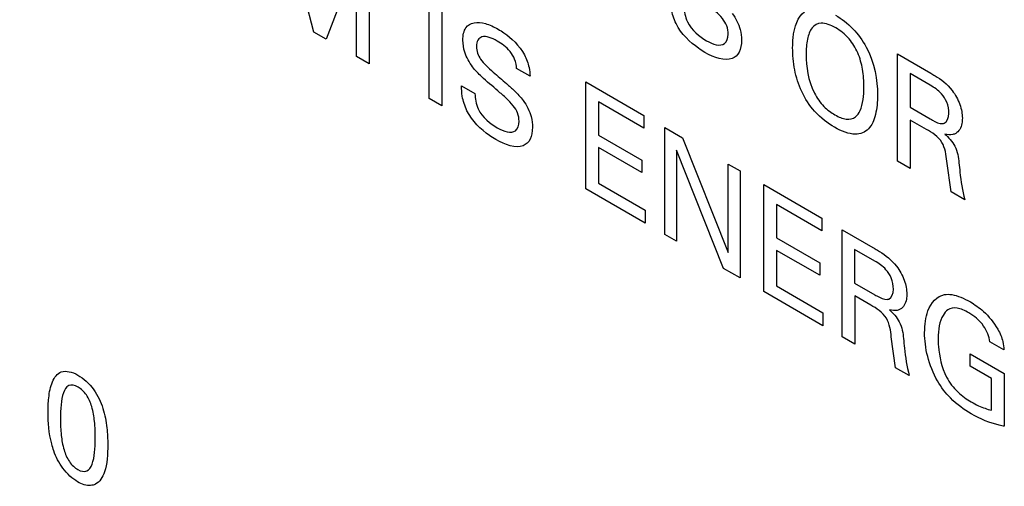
# Model space of a CAD drawing. Header units: inches. Extents: x 0 to 34, y 0 to 22.
# Tile 42 of 88: x 25.3742 to 25.5621, y 9.3713 to 9.4604. Entities that reach past the tile are written whole.
import ezdxf

# ---------------------------------------------------------------- set-up
doc = ezdxf.new("R2010")
doc.units = ezdxf.units.IN
doc.header["$LTSCALE"] = 1.87
doc.header["$MEASUREMENT"] = 0
doc.layers.get('0').update_dxf_attribs({"linetype": 'CONTINUOUS'})

msp = doc.modelspace()

# ---------------------------------------------------------------- linework, layer by layer
at = {"color": 40, "linetype": 'CONTINUOUS'}
for p, q in [((25.43031, 9.45803), (25.42471, 9.47957)), ((25.44086, 9.4724), (25.44086, 9.45194)), ((25.43846, 9.47175), (25.43264, 9.45669)), ((25.43846, 9.45333), (25.43846, 9.47175)), ((25.45229, 9.44534), (25.45229, 9.4658)), ((25.45474, 9.46438), (25.45474, 9.44393)), ((25.43264, 9.45669), (25.43031, 9.45803)), ((25.54172, 9.43339), (25.54172, 9.45385)), ((25.54172, 9.45385), (25.54805, 9.4502)), ((25.44086, 9.45194), (25.43846, 9.45333)), ((25.47157, 9.44957), (25.46901, 9.45104)), ((25.5441, 9.4501), (25.5441, 9.44367)), ((25.54798, 9.44786), (25.5441, 9.4501)), ((25.45851, 9.44773), (25.46106, 9.44626)), ((25.4822, 9.42807), (25.4822, 9.44852)), ((25.4822, 9.44852), (25.49332, 9.44211)), ((25.45474, 9.44393), (25.45229, 9.44534)), ((25.48466, 9.4447), (25.48466, 9.43833)), ((25.49332, 9.4397), (25.48466, 9.4447)), ((25.49332, 9.44211), (25.49332, 9.4397)), ((25.5441, 9.44367), (25.54798, 9.44143)), ((25.54415, 9.44123), (25.54415, 9.43199)), ((25.54724, 9.43944), (25.54415, 9.44123)), ((25.49728, 9.41936), (25.49728, 9.43982)), ((25.49728, 9.43982), (25.50069, 9.43785)), ((25.48466, 9.43833), (25.4929, 9.43357)), ((25.50069, 9.43785), (25.5094, 9.41591)), ((25.48466, 9.43595), (25.48466, 9.42915)), ((25.4929, 9.43118), (25.48466, 9.43595)), ((25.49951, 9.43545), (25.49951, 9.41808)), ((25.50852, 9.41288), (25.49951, 9.43545)), ((25.4929, 9.43357), (25.4929, 9.43118)), ((25.5094, 9.41591), (25.5094, 9.43282)), ((25.5094, 9.43282), (25.51166, 9.43152)), ((25.54415, 9.43199), (25.54172, 9.43339)), ((25.55193, 9.4275), (25.55112, 9.43338)), ((25.51166, 9.43152), (25.51166, 9.41106)), ((25.48466, 9.42915), (25.49352, 9.42403)), ((25.49352, 9.42154), (25.4822, 9.42807)), ((25.51617, 9.40846), (25.51617, 9.42891)), ((25.51617, 9.42891), (25.52728, 9.4225)), ((25.55455, 9.42598), (25.55193, 9.4275)), ((25.49352, 9.42403), (25.49352, 9.42154)), ((25.51862, 9.42509), (25.51862, 9.41872)), ((25.52728, 9.42009), (25.51862, 9.42509)), ((25.52728, 9.4225), (25.52728, 9.42009)), ((25.53113, 9.39982), (25.53113, 9.42028)), ((25.53113, 9.42028), (25.53746, 9.41662)), ((25.49951, 9.41808), (25.49728, 9.41936)), ((25.51862, 9.41872), (25.52687, 9.41396)), ((25.51862, 9.41634), (25.51862, 9.40954)), ((25.52687, 9.41157), (25.51862, 9.41634)), ((25.53351, 9.41653), (25.53351, 9.41009)), ((25.53738, 9.41429), (25.53351, 9.41653)), ((25.52687, 9.41396), (25.52687, 9.41157)), ((25.51166, 9.41106), (25.50852, 9.41288)), ((25.52748, 9.40193), (25.51617, 9.40846)), ((25.51862, 9.40954), (25.52748, 9.40442)), ((25.53351, 9.41009), (25.53738, 9.40786)), ((25.53356, 9.40766), (25.53356, 9.39842)), ((25.53665, 9.40587), (25.53356, 9.40766)), ((25.52748, 9.40442), (25.52748, 9.40193)), ((25.53356, 9.39842), (25.53113, 9.39982)), ((25.54133, 9.39393), (25.54052, 9.39981)), ((25.56203, 9.39734), (25.55935, 9.39888)), ((25.5556, 9.39422), (25.5556, 9.39657)), ((25.5556, 9.39657), (25.5621, 9.39282)), ((25.54396, 9.39241), (25.54133, 9.39393)), ((25.55965, 9.39188), (25.5556, 9.39422)), ((25.55965, 9.38582), (25.55965, 9.39188)), ((25.5621, 9.39282), (25.5621, 9.38273))]:
    msp.add_line(p, q, dxfattribs=at)
for points, knots in [([(25.49946, 9.45964), (25.49902, 9.46055), (25.49848, 9.46225), (25.49842, 9.46374), (25.49842, 9.46437)], [0, 0, 0, 0, 0.568798, 1, 1, 1, 1]), ([(25.50098, 9.4629), (25.50101, 9.462), (25.5014, 9.45914), (25.50396, 9.45712), (25.50525, 9.45638)], [0, 0, 0, 0, 0.373142, 1, 1, 1, 1]), ([(25.50939, 9.45764), (25.50939, 9.45812), (25.50925, 9.45918), (25.50825, 9.46076), (25.5069, 9.46209), (25.50588, 9.46296), (25.50532, 9.46345)], [0, 0, 0, 0, 0.226903, 0.433233, 0.685008, 1, 1, 1, 1]), ([(25.51018, 9.46158), (25.51085, 9.46068), (25.51177, 9.45881), (25.51195, 9.45712), (25.51195, 9.45648)], [0, 0, 0, 0, 0.59303, 1, 1, 1, 1]), ([(25.5217, 9.45504), (25.5217, 9.45568), (25.52181, 9.45848), (25.52266, 9.461), (25.52398, 9.46188)], [0, 0, 0, 0, 0.221614, 1, 1, 1, 1]), ([(25.5299, 9.46122), (25.53102, 9.46057), (25.5332, 9.45895), (25.53711, 9.45364), (25.5379, 9.44879), (25.5379, 9.44603)], [0, 0, 0, 0, 0.247998, 0.473115, 1, 1, 1, 1]), ([(25.45876, 9.45648), (25.45876, 9.45741), (25.45912, 9.45904), (25.46084, 9.46002), (25.46306, 9.45976), (25.46468, 9.45904), (25.4655, 9.45857)], [0, 0, 0, 0, 0.25388, 0.48909, 0.737977, 1, 1, 1, 1]), ([(25.50495, 9.45414), (25.50454, 9.45438), (25.5026, 9.4556), (25.50042, 9.45766), (25.49946, 9.45964)], [0, 0, 0, 0, 0.208219, 1, 1, 1, 1]), ([(25.52992, 9.45882), (25.52897, 9.45937), (25.52716, 9.46007), (25.52523, 9.459), (25.52441, 9.45667), (25.52428, 9.45475), (25.52428, 9.45372)], [0, 0, 0, 0, 0.27398, 0.503321, 0.742361, 1, 1, 1, 1]), ([(25.46528, 9.45631), (25.46429, 9.45689), (25.46277, 9.45749), (25.46152, 9.4566), (25.46136, 9.45574), (25.46136, 9.45527)], [0, 0, 0, 0, 0.552895, 0.773343, 1, 1, 1, 1]), ([(25.4655, 9.45857), (25.46586, 9.45836), (25.46762, 9.45725), (25.46953, 9.45544), (25.47049, 9.45368)], [0, 0, 0, 0, 0.201856, 1, 1, 1, 1]), ([(25.50525, 9.45638), (25.50647, 9.45567), (25.50869, 9.45495), (25.50939, 9.45686), (25.50939, 9.45764)], [0, 0, 0, 0, 0.643488, 1, 1, 1, 1]), ([(25.5353, 9.44756), (25.5353, 9.44864), (25.53517, 9.45073), (25.53433, 9.45399), (25.53246, 9.45705), (25.53079, 9.45832), (25.52992, 9.45882)], [0, 0, 0, 0, 0.279827, 0.519808, 0.74112, 1, 1, 1, 1]), ([(25.4606, 9.4514), (25.45998, 9.45223), (25.459, 9.45402), (25.45876, 9.45577), (25.45876, 9.45648)], [0, 0, 0, 0, 0.544745, 1, 1, 1, 1]), ([(25.46136, 9.45527), (25.46136, 9.45487), (25.46145, 9.45404), (25.46216, 9.45271), (25.46324, 9.45153), (25.46407, 9.4508), (25.46455, 9.45039)], [0, 0, 0, 0, 0.225173, 0.428885, 0.675949, 1, 1, 1, 1]), ([(25.46901, 9.45104), (25.46899, 9.4516), (25.46878, 9.45275), (25.46745, 9.45491), (25.46613, 9.45583), (25.46528, 9.45631)], [0, 0, 0, 0, 0.274405, 0.507684, 1, 1, 1, 1]), ([(25.51195, 9.45648), (25.51195, 9.45562), (25.51166, 9.45404), (25.50956, 9.45215), (25.50676, 9.4531), (25.50495, 9.45414)], [0, 0, 0, 0, 0.226295, 0.449585, 1, 1, 1, 1]), ([(25.47049, 9.45368), (25.4709, 9.4529), (25.47145, 9.45143), (25.47154, 9.45012), (25.47157, 9.44957)], [0, 0, 0, 0, 0.572151, 1, 1, 1, 1]), ([(25.5297, 9.43985), (25.52841, 9.4406), (25.52598, 9.4424), (25.52321, 9.44661), (25.52191, 9.45098), (25.5217, 9.45369), (25.5217, 9.45504)], [0, 0, 0, 0, 0.281123, 0.51221, 0.745424, 1, 1, 1, 1]), ([(25.46541, 9.44681), (25.46438, 9.44769), (25.46273, 9.44907), (25.46112, 9.45069), (25.4606, 9.4514)], [0, 0, 0, 0, 0.626583, 1, 1, 1, 1]), ([(25.46455, 9.45039), (25.46539, 9.44966), (25.46675, 9.44847), (25.46869, 9.44677), (25.46975, 9.44562), (25.47027, 9.44494)], [0, 0, 0, 0, 0.432686, 0.695367, 1, 1, 1, 1]), ([(25.54805, 9.4502), (25.54833, 9.45003), (25.54971, 9.44922), (25.55119, 9.44812), (25.55212, 9.44688)], [0, 0, 0, 0, 0.200452, 1, 1, 1, 1]), ([(25.45954, 9.44299), (25.4591, 9.4439), (25.45857, 9.4456), (25.45851, 9.4471), (25.45851, 9.44773)], [0, 0, 0, 0, 0.568803, 1, 1, 1, 1]), ([(25.55151, 9.4425), (25.55151, 9.44316), (25.55133, 9.4445), (25.54992, 9.44667), (25.5487, 9.44744), (25.54798, 9.44786)], [0, 0, 0, 0, 0.330485, 0.58198, 1, 1, 1, 1]), ([(25.46106, 9.44626), (25.46109, 9.44535), (25.46149, 9.44249), (25.46404, 9.44048), (25.46533, 9.43974)], [0, 0, 0, 0, 0.373153, 1, 1, 1, 1]), ([(25.46948, 9.441), (25.46948, 9.44148), (25.46933, 9.44254), (25.46833, 9.44412), (25.46698, 9.44545), (25.46597, 9.44632), (25.46541, 9.44681)], [0, 0, 0, 0, 0.226894, 0.433219, 0.684996, 1, 1, 1, 1]), ([(25.52585, 9.44636), (25.52631, 9.44542), (25.52759, 9.44369), (25.52906, 9.44263), (25.52977, 9.44222)], [0, 0, 0, 0, 0.509582, 1, 1, 1, 1]), ([(25.5379, 9.44603), (25.5379, 9.44469), (25.53768, 9.44219), (25.53639, 9.43923), (25.53357, 9.43807), (25.53104, 9.43908), (25.5297, 9.43985)], [0, 0, 0, 0, 0.246711, 0.480967, 0.7152, 1, 1, 1, 1]), ([(25.5337, 9.44182), (25.53406, 9.44212), (25.53505, 9.44363), (25.5353, 9.44589), (25.5353, 9.44756)], [0, 0, 0, 0, 0.282027, 1, 1, 1, 1]), ([(25.55212, 9.44688), (25.55274, 9.44609), (25.55377, 9.44424), (25.55409, 9.44238), (25.55409, 9.44158)], [0, 0, 0, 0, 0.509845, 1, 1, 1, 1]), ([(25.47027, 9.44494), (25.47094, 9.44404), (25.47185, 9.44217), (25.47203, 9.44047), (25.47203, 9.43984)], [0, 0, 0, 0, 0.593042, 1, 1, 1, 1]), ([(25.46504, 9.4375), (25.46463, 9.43774), (25.46268, 9.43896), (25.4605, 9.44102), (25.45954, 9.44299)], [0, 0, 0, 0, 0.208221, 1, 1, 1, 1]), ([(25.52977, 9.44222), (25.53049, 9.4418), (25.53197, 9.44117), (25.53323, 9.44145), (25.5337, 9.44182)], [0, 0, 0, 0, 0.493047, 1, 1, 1, 1]), ([(25.55031, 9.44053), (25.55043, 9.44054), (25.55115, 9.44072), (25.55151, 9.44164), (25.55151, 9.4425)], [0, 0, 0, 0, 0.153869, 1, 1, 1, 1]), ([(25.46533, 9.43974), (25.46656, 9.43903), (25.46878, 9.43831), (25.46948, 9.44021), (25.46948, 9.441)], [0, 0, 0, 0, 0.643499, 1, 1, 1, 1]), ([(25.54798, 9.44143), (25.54811, 9.44135), (25.54889, 9.44092), (25.54974, 9.44047), (25.55031, 9.44053)], [0, 0, 0, 0, 0.162558, 1, 1, 1, 1]), ([(25.55409, 9.44158), (25.55409, 9.44123), (25.55399, 9.43997), (25.55343, 9.43902), (25.55284, 9.43868)], [0, 0, 0, 0, 0.265852, 1, 1, 1, 1]), ([(25.47203, 9.43984), (25.47203, 9.43898), (25.47175, 9.4374), (25.46965, 9.4355), (25.46685, 9.43645), (25.46504, 9.4375)], [0, 0, 0, 0, 0.22629, 0.449576, 1, 1, 1, 1]), ([(25.55112, 9.43338), (25.55101, 9.43451), (25.55062, 9.43739), (25.54825, 9.43886), (25.54724, 9.43944)], [0, 0, 0, 0, 0.479654, 1, 1, 1, 1]), ([(25.55284, 9.43868), (25.55266, 9.43858), (25.55205, 9.43833), (25.55128, 9.43841), (25.55075, 9.43855)], [0, 0, 0, 0, 0.310486, 1, 1, 1, 1]), ([(25.55075, 9.43855), (25.55145, 9.43794), (25.55303, 9.43622), (25.55336, 9.43406), (25.55345, 9.43305)], [0, 0, 0, 0, 0.46328, 1, 1, 1, 1]), ([(25.55345, 9.43305), (25.55351, 9.43245), (25.55372, 9.43016), (25.55409, 9.42778), (25.55455, 9.42598)], [0, 0, 0, 0, 0.261116, 1, 1, 1, 1]), ([(25.53746, 9.41662), (25.53774, 9.41646), (25.53912, 9.41565), (25.54059, 9.41454), (25.54153, 9.41331)], [0, 0, 0, 0, 0.200477, 1, 1, 1, 1]), ([(25.54092, 9.40893), (25.54092, 9.40959), (25.54073, 9.41093), (25.53932, 9.4131), (25.53811, 9.41387), (25.53738, 9.41429)], [0, 0, 0, 0, 0.330495, 0.581987, 1, 1, 1, 1]), ([(25.54153, 9.41331), (25.54214, 9.41251), (25.54317, 9.41067), (25.54349, 9.40881), (25.54349, 9.40801)], [0, 0, 0, 0, 0.509854, 1, 1, 1, 1]), ([(25.53971, 9.40696), (25.53983, 9.40697), (25.54056, 9.40714), (25.54092, 9.40807), (25.54092, 9.40893)], [0, 0, 0, 0, 0.153864, 1, 1, 1, 1]), ([(25.53738, 9.40786), (25.53751, 9.40778), (25.5383, 9.40735), (25.53915, 9.4069), (25.53971, 9.40696)], [0, 0, 0, 0, 0.1625, 1, 1, 1, 1]), ([(25.54349, 9.40801), (25.54349, 9.40766), (25.5434, 9.4064), (25.54284, 9.40545), (25.54224, 9.40511)], [0, 0, 0, 0, 0.265858, 1, 1, 1, 1]), ([(25.54689, 9.40061), (25.54689, 9.40214), (25.54733, 9.40547), (25.54922, 9.40759), (25.55069, 9.40788)], [0, 0, 0, 0, 0.427005, 1, 1, 1, 1]), ([(25.55069, 9.40788), (25.55112, 9.40796), (25.55268, 9.40794), (25.55442, 9.40717), (25.55562, 9.40648)], [0, 0, 0, 0, 0.300684, 1, 1, 1, 1]), ([(25.55562, 9.40648), (25.55646, 9.40599), (25.55837, 9.40471), (25.56011, 9.40257), (25.56085, 9.40128)], [0, 0, 0, 0, 0.444283, 1, 1, 1, 1]), ([(25.54052, 9.39981), (25.54042, 9.40093), (25.54003, 9.40382), (25.53765, 9.40529), (25.53665, 9.40587)], [0, 0, 0, 0, 0.479705, 1, 1, 1, 1]), ([(25.54224, 9.40511), (25.54207, 9.405), (25.54145, 9.40475), (25.54069, 9.40484), (25.54016, 9.40498)], [0, 0, 0, 0, 0.310459, 1, 1, 1, 1]), ([(25.54016, 9.40498), (25.54085, 9.40437), (25.54243, 9.40265), (25.54276, 9.40049), (25.54286, 9.39948)], [0, 0, 0, 0, 0.463301, 1, 1, 1, 1]), ([(25.55135, 9.40497), (25.55098, 9.40471), (25.54983, 9.40341), (25.54946, 9.40119), (25.54946, 9.39949)], [0, 0, 0, 0, 0.274839, 1, 1, 1, 1]), ([(25.55535, 9.40439), (25.55458, 9.40484), (25.5531, 9.40551), (25.55181, 9.40531), (25.55135, 9.40497)], [0, 0, 0, 0, 0.52675, 1, 1, 1, 1]), ([(25.55935, 9.39888), (25.55923, 9.39984), (25.55822, 9.40238), (25.55632, 9.40383), (25.55535, 9.40439)], [0, 0, 0, 0, 0.445676, 1, 1, 1, 1]), ([(25.56085, 9.40128), (25.56127, 9.40052), (25.56187, 9.39912), (25.562, 9.39784), (25.56203, 9.39734)], [0, 0, 0, 0, 0.591093, 1, 1, 1, 1]), ([(25.54286, 9.39948), (25.54291, 9.39888), (25.54313, 9.39659), (25.5435, 9.3942), (25.54396, 9.39241)], [0, 0, 0, 0, 0.261116, 1, 1, 1, 1]), ([(25.54936, 9.39139), (25.54851, 9.39287), (25.54723, 9.39614), (25.54689, 9.39919), (25.54689, 9.40061)], [0, 0, 0, 0, 0.495375, 1, 1, 1, 1]), ([(25.54946, 9.39949), (25.54946, 9.399), (25.54958, 9.3967), (25.5501, 9.39403), (25.55108, 9.39213)], [0, 0, 0, 0, 0.220085, 1, 1, 1, 1]), ([(25.37958, 9.38537), (25.37958, 9.38632), (25.37966, 9.38842), (25.38023, 9.39134), (25.3819, 9.39367), (25.38416, 9.39315), (25.38527, 9.39251)], [0, 0, 0, 0, 0.208207, 0.465349, 0.719966, 1, 1, 1, 1]), ([(25.38527, 9.39251), (25.38633, 9.3919), (25.38844, 9.39007), (25.39022, 9.38607), (25.39086, 9.38252), (25.39097, 9.38029), (25.39097, 9.37925)], [0, 0, 0, 0, 0.2728, 0.515024, 0.767018, 1, 1, 1, 1]), ([(25.55579, 9.38513), (25.55445, 9.3859), (25.55209, 9.38755), (25.55005, 9.39019), (25.54936, 9.39139)], [0, 0, 0, 0, 0.578642, 1, 1, 1, 1]), ([(25.55108, 9.39213), (25.55164, 9.39107), (25.55319, 9.3891), (25.55492, 9.3879), (25.55579, 9.38739)], [0, 0, 0, 0, 0.49192, 1, 1, 1, 1]), ([(25.3853, 9.39023), (25.38467, 9.39059), (25.38332, 9.39081), (25.38236, 9.38913), (25.38199, 9.38684), (25.38194, 9.38507), (25.38194, 9.38415)], [0, 0, 0, 0, 0.222599, 0.452546, 0.721561, 1, 1, 1, 1]), ([(25.38859, 9.38037), (25.38859, 9.38145), (25.38852, 9.38343), (25.38809, 9.38625), (25.38706, 9.38881), (25.38586, 9.38991), (25.3853, 9.39023)], [0, 0, 0, 0, 0.331008, 0.596057, 0.801602, 1, 1, 1, 1]), ([(25.55579, 9.38739), (25.55625, 9.38713), (25.55755, 9.38644), (25.55884, 9.386), (25.55965, 9.38582)], [0, 0, 0, 0, 0.351706, 1, 1, 1, 1]), ([(25.38068, 9.37802), (25.38053, 9.37847), (25.37975, 9.38103), (25.37958, 9.38348), (25.37958, 9.38537)], [0, 0, 0, 0, 0.175089, 1, 1, 1, 1]), ([(25.38194, 9.38415), (25.38194, 9.38313), (25.38201, 9.38122), (25.38246, 9.37846), (25.38348, 9.37592), (25.38469, 9.3748), (25.38525, 9.37447)], [0, 0, 0, 0, 0.319647, 0.585149, 0.796542, 1, 1, 1, 1]), ([(25.5621, 9.38273), (25.56177, 9.3828), (25.55974, 9.38322), (25.55758, 9.38409), (25.55579, 9.38513)], [0, 0, 0, 0, 0.162868, 1, 1, 1, 1]), ([(25.38525, 9.37447), (25.38586, 9.37412), (25.38717, 9.37391), (25.38812, 9.37551), (25.38852, 9.37773), (25.38859, 9.37947), (25.38859, 9.38037)], [0, 0, 0, 0, 0.220327, 0.449435, 0.718278, 1, 1, 1, 1]), ([(25.39097, 9.37925), (25.39097, 9.37738), (25.39083, 9.37422), (25.38943, 9.3721), (25.38861, 9.37168)], [0, 0, 0, 0, 0.58943, 1, 1, 1, 1]), ([(25.38522, 9.37214), (25.38423, 9.37271), (25.38232, 9.37444), (25.38107, 9.3769), (25.38068, 9.37802)], [0, 0, 0, 0, 0.532452, 1, 1, 1, 1]), ([(25.38861, 9.37168), (25.38833, 9.37154), (25.38733, 9.37127), (25.38607, 9.37165), (25.38522, 9.37214)], [0, 0, 0, 0, 0.312228, 1, 1, 1, 1])]:
    msp.add_open_spline(points, degree=3, knots=knots, dxfattribs=at)
msp.add_open_spline([(25.52428, 9.45372), (25.52428, 9.45149), (25.52463, 9.4488), (25.52585, 9.44636)], degree=3, dxfattribs=at)
at = {"color": 7, "linetype": 'CONTINUOUS'}
msp.add_open_spline([(25.40818, 9.27017), (25.40818, 9.27177), (25.40807, 9.27501), (25.40746, 9.28167), (25.40593, 9.29027), (25.40299, 9.30068), (25.39899, 9.31112), (25.394, 9.32137), (25.38813, 9.3312), (25.38152, 9.34041), (25.37429, 9.34881), (25.36661, 9.35621), (25.35863, 9.36245), (25.35175, 9.36667), (25.34625, 9.36931), (25.341, 9.37137), (25.33575, 9.37276), (25.3306, 9.37337), (25.32693, 9.37343), (25.3234, 9.3731), (25.32003, 9.37238), (25.31683, 9.37127), (25.31483, 9.37028), (25.31387, 9.36973)], degree=3, knots=[0, 0, 0, 0, 0.030664, 0.062402, 0.128731, 0.198315, 0.270282, 0.34365, 0.417373, 0.490389, 0.561668, 0.630257, 0.695338, 0.756278, 0.785086, 0.812746, 0.86464, 0.889024, 0.91247, 0.935112, 0.957114, 0.978671, 1, 1, 1, 1], dxfattribs=at)

doc.saveas('drawing.dxf')
